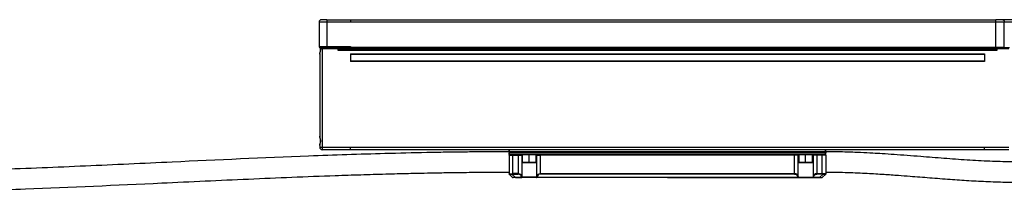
# Model space of a CAD drawing. Header units: millimetres. Extents: x -675 to 2621, y 428 to 911.
# Tile 24 of 30: x 1430 to 1819, y 654 to 723. Entities that reach past the tile are written whole.
import ezdxf

# ---------------------------------------------------------------- set-up
doc = ezdxf.new("R2010")
doc.units = ezdxf.units.MM

# ---------------------------------------------------------------- blocks, each defined once
blk = doc.blocks.new('Drawing View6')
at = {"color": 7, "linetype": 'Continuous', "lineweight": 25}
for p, q in [((-1012.41, 59.35), (-1012.41, 49.85)), ((-1009.41, 59.35), (-1012.41, 59.35)), ((-1009.41, 60.35), (-1011.41, 60.35)), ((-1009.41, 60.35), (-1009.41, 59.35)), ((-1009.41, 60.35), (-1000, 60.35)), ((-1009.41, 59.35), (-1009.41, 49.85)), ((-1000, 59.35), (-1009.41, 59.35)), ((-1000, 60.35), (-745.54, 60.35)), ((-745.54, 59.35), (-1000, 59.35)), ((-745.54, 59.35), (-745.54, 60.35)), ((-742.72, 60.35), (-745.54, 60.35)), ((-745.54, 49.55), (-745.54, 59.35)), ((-742.16, 59.35), (-745.54, 59.35)), ((-730.5, 60.35), (-742.72, 60.35)), ((-742.16, 49.55), (-742.16, 59.35)), ((-735.41, 59.35), (-742.16, 59.35)), ((-1012.41, 49.85), (-1009.41, 49.85)), ((-1012.17, 49.43), (-1012.03, 49.22)), ((-1012.14, 46.83), (-1012.14, 14.46)), ((-1012.1, 49.39), (-1011.89, 49.35)), ((-1011.89, 49.35), (-1009.41, 49.35)), ((-1011.81, 48.88), (-1011.64, 48.85)), ((-1011.14, 48.85), (-1011.64, 48.85)), ((-1011.14, 49.35), (-1011.14, 48.85)), ((-1011.14, 48.85), (-1011.14, 10.15)), ((-1005, 48.85), (-1011.14, 48.85)), ((-1009.41, 49.85), (-1000, 49.85)), ((-1009.41, 49.85), (-1009.41, 49.35)), ((-1005, 49.35), (-1009.41, 49.35)), ((-1000, 49.35), (-1005, 49.35)), ((-1005, 49.35), (-1005, 48.95)), ((-1005, 48.95), (-745, 48.95)), ((-1005, 48.95), (-1005, 48.75)), ((-745, 48.75), (-1005, 48.75)), ((-1005, 48.75), (-1005, 48.35)), ((-1005, 48.35), (-745, 48.35)), ((-1000, 49.85), (-1000, 49.55)), ((-1000, 49.55), (-750, 49.55)), ((-1000, 49.55), (-1000, 49.35)), ((-750, 49.35), (-1000, 49.35)), ((-1000, 46.85), (-750, 46.85)), ((-1000, 46.85), (-1000, 43.95)), ((-750, 46.65), (-1000, 46.65)), ((-750, 49.55), (-745.54, 49.55)), ((-745.54, 49.35), (-750, 49.35)), ((-750, 46.85), (-750, 43.95)), ((-745.54, 49.35), (-745.54, 49.55)), ((-745.54, 49.55), (-742.16, 49.55)), ((-745.54, 49.35), (-742.27, 49.35)), ((-745, 48.95), (-745, 49.35)), ((-745, 48.95), (-745, 48.75)), ((-740.36, 48.85), (-745, 48.85)), ((-745, 48.35), (-745, 48.75)), ((-742.27, 49.35), (-740.09, 49.35)), ((-1000, 44.15), (-750, 44.15)), ((-750, 43.95), (-1000, 43.95)), ((-1012.1, 14.2), (-1012.12, 14.46)), ((-1012.12, 14.46), (-1012.1, 14.2)), ((-1012.14, 10.83), (-1012.14, 10.15)), ((-1012.14, 10.15), (-1011.14, 10.15)), ((-1012.12, 10.83), (-1012.1, 11.09)), ((-1011.14, 10.15), (-1000, 10.15)), ((-1011.14, 10.15), (-1011.14, 9.15)), ((-1000, 9.15), (-1011.14, 9.15)), ((-1000, 10.15), (-750, 10.15)), ((-750, 9.15), (-1000, 9.15)), ((-937.5, 8.35), (-937.5, 8.95)), ((-937.5, 8.35), (-937.3, 8.35)), ((-937.5, 8.35), (-937.5, 7.95)), ((-937.5, 7.35), (-937.5, 7.95)), ((-937.3, 7.95), (-937.5, 7.95)), ((-937.3, 8.35), (-937.3, 9.15)), ((-812.7, 8.35), (-937.3, 8.35)), ((-937.3, 7.95), (-937.3, 8.35)), ((-937.3, 7.15), (-937.3, 7.95)), ((-937.3, 7.95), (-812.7, 7.95)), ((-812.7, 8.35), (-812.7, 9.15)), ((-812.7, 7.95), (-812.7, 8.35)), ((-812.5, 8.35), (-812.7, 8.35)), ((-812.7, 7.95), (-812.5, 7.95)), ((-812.7, 7.15), (-812.7, 7.95)), ((-812.5, 8.35), (-812.5, 8.95)), ((-812.5, 8.35), (-812.5, 7.95)), ((-812.5, 7.35), (-812.5, 7.95)), ((-750, 10.15), (-740.36, 10.15)), ((-740.36, 9.15), (-750, 9.15)), ((-937.5, 7.31), (-937.44, 6.96)), ((-937.5, 6.95), (-937.5, 7.1)), ((-937.5, 6.95), (-936, 6.95)), ((-937.5, 6.95), (-937.5, -0.27)), ((-937.4, 7.05), (-937.3, 7.15)), ((-930.75, 7.15), (-937.3, 7.15)), ((-936, 6.95), (-933.93, 6.95)), ((-936, -0.27), (-936, 6.95)), ((-933.93, 7.15), (-933.93, 6.95)), ((-933.93, 6.95), (-932.48, 6.95)), ((-933.93, 6.95), (-933.93, -0.27)), ((-932.48, 6.95), (-932.48, -1.22)), ((-932.48, 6.95), (-932.25, 6.95)), ((-932.25, 7.15), (-932.25, 4.25)), ((-932.25, 4.25), (-932.15, 4.15)), ((-932.25, 4.25), (-929.5, 4.25)), ((-932.15, 4.15), (-929.5, 4.15)), ((-929.5, 7.15), (-930.75, 7.15)), ((-929.5, 4.25), (-929.5, 7.15)), ((-928.25, 7.15), (-929.5, 7.15)), ((-929.5, 4.25), (-929.5, 4.15)), ((-929.5, 4.25), (-926.75, 4.25)), ((-929.5, 4.15), (-926.85, 4.15)), ((-821.75, 7.15), (-928.25, 7.15)), ((-926.85, 4.15), (-926.75, 4.25)), ((-926.75, 4.25), (-926.75, 7.15)), ((-926.75, 6.95), (-926.52, 6.95)), ((-926.52, 6.95), (-925.07, 6.95)), ((-926.52, -1.22), (-926.52, 6.95)), ((-824.93, 6.95), (-925.07, 6.95)), ((-925.07, -0.27), (-925.07, 6.95)), ((-823.48, 6.95), (-824.93, 6.95)), ((-824.93, -0.27), (-824.93, 6.95)), ((-823.48, -1.22), (-823.48, 6.95)), ((-823.25, 6.95), (-823.48, 6.95)), ((-823.25, 7.15), (-823.25, 4.25)), ((-823.25, 4.25), (-823.15, 4.15)), ((-823.25, 4.25), (-820.5, 4.25)), ((-823.15, 4.15), (-820.5, 4.15)), ((-820.5, 7.15), (-821.75, 7.15)), ((-820.5, 4.25), (-820.5, 7.15)), ((-819.25, 7.15), (-820.5, 7.15)), ((-820.5, 4.25), (-817.75, 4.25)), ((-820.5, 4.25), (-820.5, 4.15)), ((-820.5, 4.15), (-817.85, 4.15)), ((-812.7, 7.15), (-819.25, 7.15)), ((-817.85, 4.15), (-817.75, 4.25)), ((-817.75, 4.25), (-817.75, 7.15)), ((-817.52, 6.95), (-817.75, 6.95)), ((-816.07, 6.95), (-817.52, 6.95)), ((-817.52, 6.95), (-817.52, -1.22)), ((-816.07, 7.15), (-816.07, 6.95)), ((-814, 6.95), (-816.07, 6.95)), ((-816.07, 6.95), (-816.07, -0.27)), ((-812.5, 6.95), (-814, 6.95)), ((-814, -0.27), (-814, 6.95)), ((-812.61, 7.05), (-812.7, 7.15)), ((-812.56, 6.96), (-812.5, 7.31)), ((-812.5, 6.95), (-812.5, 7.1)), ((-812.5, 6.95), (-812.5, -0.27)), ((-937.5, -0.27), (-937.49, -0.28)), ((-937.49, -0.28), (-937.45, -0.31)), ((-937.48, -0.32), (-937.47, -0.38)), ((-937.46, -0.39), (-937.42, -0.43)), ((-936.06, -1.79), (-937.4, -0.46)), ((-936.34, -0.46), (-935, -1.79)), ((-936.04, -1.79), (-935.98, -1.84)), ((-933.93, -0.27), (-936, -0.27)), ((-936, -0.41), (-933.93, -0.41)), ((-932.52, -1.79), (-935, -1.79)), ((-935, -1.85), (-935, -1.79)), ((-935, -1.85), (-932.52, -1.85)), ((-933.93, -0.27), (-933.93, -0.41)), ((-926.48, -1.85), (-932.52, -1.85)), ((-926.66, -1.65), (-932.34, -1.65)), ((-875, -1.79), (-926.48, -1.79)), ((-926.48, -1.85), (-926.48, -1.79)), ((-823.52, -1.85), (-926.48, -1.85)), ((-925.07, -0.41), (-925.07, -0.27)), ((-925.07, -0.27), (-824.93, -0.27)), ((-824.93, -0.41), (-925.07, -0.41)), ((-875, -1.79), (-823.52, -1.79)), ((-824.93, -0.41), (-824.93, -0.27)), ((-823.52, -1.85), (-823.52, -1.79)), ((-823.52, -1.85), (-817.48, -1.85)), ((-823.34, -1.65), (-817.66, -1.65)), ((-817.48, -1.79), (-815, -1.79)), ((-815, -1.85), (-817.48, -1.85)), ((-816.07, -0.27), (-816.07, -0.41)), ((-816.07, -0.27), (-814, -0.27)), ((-814, -0.41), (-816.07, -0.41)), ((-813.66, -0.46), (-815, -1.79)), ((-815, -1.85), (-815, -1.79)), ((-814.02, -1.84), (-813.96, -1.79)), ((-813.94, -1.79), (-812.6, -0.46)), ((-812.58, -0.43), (-812.54, -0.39)), ((-812.58, -0.43), (-812.58, -0.43)), ((-812.54, -0.37), (-812.56, -0.41)), ((-812.51, -0.28), (-812.55, -0.31)), ((-812.53, -0.38), (-812.52, -0.32)), ((-812.5, -0.27), (-812.51, -0.28))]:
    blk.add_line(p, q, dxfattribs=at)
at = {"color": 7, "linetype": 'Continuous', "lineweight": 25, "flags": 128}
for points in [[(-742.72, 60.35), (-742.61, 60.33), (-742.51, 60.27), (-742.41, 60.18), (-742.32, 60.05), (-742.25, 59.9), (-742.2, 59.73), (-742.17, 59.54), (-742.16, 59.35)], [(-1011.89, 49.35), (-1011.84, 49.34), (-1011.79, 49.31), (-1011.75, 49.26), (-1011.71, 49.2), (-1011.68, 49.13), (-1011.66, 49.04), (-1011.64, 48.94), (-1011.64, 48.85)], [(-742.16, 49.55), (-742.16, 49.51), (-742.17, 49.47), (-742.18, 49.44), (-742.19, 49.41), (-742.21, 49.38), (-742.23, 49.36), (-742.25, 49.35), (-742.27, 49.35)], [(-936, 6.95), (-936, 6.99), (-936, 7.02), (-936, 7.06), (-936, 7.09), (-936, 7.11), (-936, 7.13), (-936, 7.14), (-936, 7.15)], [(-925.07, 6.95), (-925.07, 6.99), (-925.07, 7.02), (-925.07, 7.06), (-925.07, 7.09), (-925.07, 7.11), (-925.07, 7.13), (-925.07, 7.14), (-925.07, 7.15)], [(-824.93, 6.95), (-824.93, 6.99), (-824.93, 7.02), (-824.93, 7.06), (-824.93, 7.09), (-824.93, 7.11), (-824.93, 7.13), (-824.93, 7.14), (-824.93, 7.15)], [(-814, 6.95), (-814, 6.99), (-814, 7.02), (-814, 7.06), (-814, 7.09), (-814, 7.11), (-814, 7.13), (-814, 7.14), (-814, 7.15)], [(-936, -0.41), (-936, -0.4), (-936, -0.38), (-936, -0.36), (-936, -0.35), (-936, -0.33), (-936, -0.31), (-936, -0.29), (-936, -0.27)], [(-932.52, -1.79), (-932.52, -1.81), (-932.52, -1.82), (-932.52, -1.83), (-932.52, -1.84), (-932.52, -1.84), (-932.52, -1.85), (-932.52, -1.85), (-932.52, -1.85)], [(-817.48, -1.79), (-817.48, -1.81), (-817.48, -1.82), (-817.48, -1.83), (-817.48, -1.84), (-817.48, -1.84), (-817.48, -1.85), (-817.48, -1.85), (-817.48, -1.85)], [(-814, -0.41), (-814, -0.4), (-814, -0.38), (-814, -0.36), (-814, -0.35), (-814, -0.33), (-814, -0.31), (-814, -0.29), (-814, -0.27)]]:
    blk.add_lwpolyline(points, dxfattribs=at)
at = {"color": 7, "linetype": 'Continuous', "lineweight": 25}
for centre, radius, start, end in [((-1011.41, 59.35), 1, 90, 180), ((-1011.91, 49.85), 0.5, 180, 251.2322), ((-1011.14, 10.15), 1, 180, 270), ((-937.3, 8.95), 0.2, 90, 180), ((-812.7, 8.95), 0.2, 0, 90), ((-937.3, 7.35), 0.2, 180, 270), ((-932.29, 6.95), 0.196, 91.1195, 181.0776), ((-926.71, 6.95), 0.196, 358.9225, 88.8804), ((-823.29, 6.95), 0.196, 91.1196, 181.0775), ((-817.71, 6.95), 0.196, 358.9224, 88.8805), ((-812.7, 7.35), 0.2, 270, 360), ((-937.3, -0.27), 0.2, 180, 225), ((-935.92, -1.65), 0.2, 225.0001, 270), ((-932.56, -1.55), 0.253, 280.4827, 334.9198), ((-932.53, -1.66), 0.192, 272.6609, 2.4338), ((-926.47, -1.66), 0.192, 177.5659, 267.3391), ((-823.53, -1.66), 0.192, 272.6609, 2.4341), ((-817.44, -1.55), 0.253, 205.0802, 259.5173), ((-817.47, -1.66), 0.192, 177.5662, 267.3391), ((-814.08, -1.65), 0.2, 270, 314.9999), ((-812.7, -0.27), 0.2, 315, 0)]:
    blk.add_arc(centre, radius, start, end, dxfattribs=at)
for points in [[(-1000, 60.35), (-1000, 60.33), (-1000, 60.3), (-1000, 60.07), (-1000, 59.74), (-1000, 59.48), (-1000, 59.35)], [(-750, 49.35), (-750, 49.35), (-750, 49.36), (-750, 49.4), (-750, 49.47), (-750, 49.52), (-750, 49.55)], [(-1000, 9.15), (-1000, 9.16), (-1000, 9.19), (-1000, 9.42), (-1000, 9.75), (-1000, 10.02), (-1000, 10.15)], [(-750, 9.15), (-750, 9.16), (-750, 9.19), (-750, 9.42), (-750, 9.75), (-750, 10.02), (-750, 10.15)]]:
    blk.add_open_spline(points, degree=3, dxfattribs=at)
for points, knots in [([(-1012.08, 49.32), (-1012.1, 49.34), (-1012.12, 49.38), (-1012.15, 49.41), (-1012.15, 49.42)], [0, 0, 0, 0, 0.740536, 1, 1, 1, 1]), ([(-1012.12, 46.83), (-1012.12, 46.96), (-1012.1, 47.3), (-1011.87, 47.92), (-1011.82, 48.42), (-1011.8, 48.65)], [0, 0, 0, 0, 0.25122, 0.667339, 1, 1, 1, 1]), ([(-1011.87, 48.66), (-1011.88, 48.45), (-1011.91, 48.02), (-1012.06, 47.49), (-1012.09, 47.2), (-1012.1, 47.09)], [0, 0, 0, 0, 0.3826858, 0.7859509, 1, 1, 1, 1]), ([(-1012.09, 49.33), (-1012.04, 49.25), (-1011.97, 49.13), (-1011.9, 48.97), (-1011.88, 48.89), (-1011.88, 48.86)], [0, 0, 0, 0, 0.542584, 0.792867, 1, 1, 1, 1]), ([(-1011.81, 48.88), (-1011.85, 48.96), (-1011.92, 49.09), (-1012.02, 49.23), (-1012.07, 49.3), (-1012.08, 49.32)], [0, 0, 0, 0, 0.492648, 0.835882, 1, 1, 1, 1]), ([(-1011.88, 48.86), (-1011.88, 48.86), (-1011.88, 48.87), (-1011.85, 48.87), (-1011.83, 48.88), (-1011.81, 48.88)], [0, 0, 0, 0, 0.230087, 0.614917, 1, 1, 1, 1]), ([(-1011.87, 48.86), (-1011.87, 48.86), (-1011.88, 48.86), (-1011.88, 48.86), (-1011.88, 48.86)], [0, 0, 0, 0, 0.371627, 1, 1, 1, 1]), ([(-1011.87, 48.86), (-1011.87, 48.82), (-1011.87, 48.75), (-1011.87, 48.68), (-1011.87, 48.65)], [0, 0, 0, 0, 0.500877, 1, 1, 1, 1]), ([(-1011.86, 48.65), (-1011.87, 48.65), (-1011.87, 48.65), (-1011.87, 48.65), (-1011.87, 48.65)], [0, 0, 0, 0, 0.431329, 1, 1, 1, 1]), ([(-1011.87, 48.65), (-1011.87, 48.65), (-1011.87, 48.65), (-1011.84, 48.65), (-1011.82, 48.65), (-1011.8, 48.65)], [0, 0, 0, 0, 0.24357, 0.621725, 1, 1, 1, 1]), ([(-1011.8, 48.65), (-1011.8, 48.69), (-1011.8, 48.77), (-1011.81, 48.84), (-1011.81, 48.88)], [0, 0, 0, 0, 0.560035, 1, 1, 1, 1]), ([(-1012.1, 14.2), (-1012.09, 14.1), (-1012.06, 13.8), (-1011.91, 13.28), (-1011.88, 12.84), (-1011.87, 12.63)], [0, 0, 0, 0, 0.2138813, 0.6174143, 1, 1, 1, 1]), ([(-1011.8, 12.65), (-1011.82, 12.87), (-1011.87, 13.38), (-1012.08, 13.89), (-1012.09, 14.15), (-1012.1, 14.2)], [0, 0, 0, 0, 0.398367, 0.896585, 1, 1, 1, 1]), ([(-1011.87, 12.66), (-1011.88, 12.45), (-1011.91, 12.02), (-1012.06, 11.49), (-1012.09, 11.2), (-1012.1, 11.09)], [0, 0, 0, 0, 0.382687, 0.785953, 1, 1, 1, 1]), ([(-1012.1, 11.09), (-1012.1, 11.14), (-1012.08, 11.4), (-1011.87, 11.92), (-1011.82, 12.42), (-1011.8, 12.65)], [0, 0, 0, 0, 0.10234, 0.601202, 1, 1, 1, 1]), ([(-1011.87, 12.65), (-1011.87, 12.65), (-1011.87, 12.65), (-1011.84, 12.65), (-1011.82, 12.65), (-1011.8, 12.65)], [0, 0, 0, 0, 0.243507, 0.621678, 1, 1, 1, 1]), ([(-937.5, 8.34), (-940.01, 8.34), (-944.73, 8.33), (-951.39, 8.28), (-957.19, 8.22), (-962.11, 8.15), (-966.25, 8.08), (-974.25, 7.93), (-990.95, 7.53), (-1024.43, 6.39), (-1063.81, 4.58), (-1104.55, 2.68), (-1130.72, 1.61), (-1148.77, 1), (-1158.4, 0.72), (-1165.93, 0.53), (-1171.8, 0.39), (-1176.69, 0.29), (-1182.72, 0.19), (-1189.9, 0.09), (-1197.88, 0.02), (-1203.48, 0.01), (-1206.3, 0)], [0, 0, 0, 0, 0.027968, 0.052725, 0.074268, 0.092596, 0.107707, 0.120427, 0.181861, 0.293957, 0.494131, 0.621516, 0.748899, 0.786265, 0.822956, 0.856387, 0.870325, 0.888482, 0.910906, 0.93759, 0.96853, 1, 1, 1, 1]), ([(-660.5, 8.34), (-663.09, 8.32), (-667.97, 8.28), (-674.86, 8.04), (-680.91, 7.73), (-686.17, 7.4), (-690.7, 7.07), (-695.17, 6.73), (-699.85, 6.36), (-705.01, 5.94), (-710.91, 5.48), (-717.59, 5), (-725.04, 4.58), (-732.45, 4.34), (-740.08, 4.33), (-748.16, 4.58), (-756.89, 5.06), (-765.98, 5.72), (-773.86, 6.35), (-780.41, 6.86), (-785.49, 7.23), (-789.99, 7.54), (-794.39, 7.8), (-799.27, 8.05), (-805.45, 8.28), (-810, 8.32), (-812.5, 8.34)], [0, 0, 0, 0, 0.051073, 0.096173, 0.135801, 0.17034, 0.200084, 0.225257, 0.258699, 0.29252, 0.327307, 0.375375, 0.424408, 0.474437, 0.52145, 0.574692, 0.633624, 0.69386, 0.754099, 0.789439, 0.823385, 0.854467, 0.878162, 0.910256, 0.950834, 1, 1, 1, 1]), ([(-1206.3, -8), (-1204.13, -8), (-1199.73, -7.99), (-1193.4, -7.94), (-1187.61, -7.88), (-1182.68, -7.81), (-1178.54, -7.74), (-1170.54, -7.59), (-1153.84, -7.19), (-1120.36, -6.05), (-1080.98, -4.24), (-1040.24, -2.35), (-1014.07, -1.27), (-996.02, -0.67), (-986.39, -0.38), (-978.85, -0.19), (-972.98, -0.06), (-968.1, 0.04), (-962.07, 0.15), (-954.9, 0.24), (-946.58, 0.32), (-940.65, 0.33), (-937.5, 0.34)], [0, 0, 0, 0, 0.024255, 0.049017, 0.070568, 0.088905, 0.104028, 0.116751, 0.178182, 0.290279, 0.490457, 0.617843, 0.745228, 0.782594, 0.819292, 0.852732, 0.866655, 0.884798, 0.90721, 0.933885, 0.964818, 1, 1, 1, 1]), ([(-812.5, 0.34), (-809.61, 0.31), (-804.18, 0.26), (-796.53, -0.09), (-789.9, -0.48), (-784.28, -0.88), (-778.28, -1.33), (-771.48, -1.87), (-763.73, -2.47), (-756.05, -3), (-748.47, -3.41), (-740.96, -3.66), (-733.27, -3.68), (-725.18, -3.44), (-716.46, -2.96), (-707.4, -2.28), (-699.96, -1.68), (-694.25, -1.22), (-690.34, -0.92), (-686.61, -0.66), (-683.27, -0.44), (-679.97, -0.24), (-676.34, -0.05), (-671.86, 0.14), (-666.49, 0.3), (-662.6, 0.33), (-660.5, 0.34)], [0, 0, 0, 0, 0.056877, 0.107152, 0.150798, 0.187795, 0.218134, 0.269265, 0.322281, 0.371216, 0.421075, 0.471716, 0.519367, 0.572551, 0.631146, 0.691403, 0.751662, 0.778169, 0.804358, 0.828835, 0.851835, 0.870281, 0.89408, 0.923429, 0.958607, 1, 1, 1, 1]), ([(-937.45, -0.31), (-937.41, -0.34), (-937.32, -0.39), (-937.07, -0.41), (-936.76, -0.39), (-936.51, -0.34), (-936.39, -0.31)], [0, 0, 0, 0, 0.254499, 0.499903, 0.745464, 1, 1, 1, 1]), ([(-937.4, -0.46), (-937.41, -0.45), (-937.42, -0.43), (-937.44, -0.39), (-937.45, -0.35), (-937.45, -0.33), (-937.45, -0.31)], [0, 0, 0, 0, 0.247361, 0.499998, 0.752636, 1, 1, 1, 1]), ([(-937.4, -0.46), (-937.41, -0.44), (-937.43, -0.42), (-937.43, -0.42), (-937.43, -0.42)], [0, 0, 0, 0, 0.8550927, 1, 1, 1, 1]), ([(-937.4, -0.46), (-937.36, -0.49), (-937.32, -0.53), (-937.23, -0.54), (-937.22, -0.54)], [0, 0, 0, 0, 0.9398922, 1, 1, 1, 1]), ([(-937.22, -0.54), (-937.15, -0.55), (-937.01, -0.58), (-936.7, -0.55), (-936.46, -0.49), (-936.34, -0.46)], [0, 0, 0, 0, 0.31365, 0.651454, 1, 1, 1, 1]), ([(-936.39, -0.31), (-936.32, -0.3), (-936.19, -0.27), (-936.06, -0.27), (-936, -0.27)], [0, 0, 0, 0, 0.565413, 1, 1, 1, 1]), ([(-936.34, -0.46), (-936.34, -0.45), (-936.35, -0.43), (-936.37, -0.39), (-936.38, -0.35), (-936.38, -0.33), (-936.39, -0.31)], [0, 0, 0, 0, 0.250052, 0.503611, 0.755307, 1, 1, 1, 1]), ([(-936, -0.41), (-936.06, -0.41), (-936.18, -0.42), (-936.29, -0.44), (-936.34, -0.46)], [0, 0, 0, 0, 0.5593256, 1, 1, 1, 1]), ([(-935, -1.79), (-935.15, -1.8), (-935.36, -1.81), (-935.61, -1.82), (-935.81, -1.82), (-936.01, -1.81), (-936.04, -1.8), (-936.06, -1.79)], [0, 0, 0, 0, 0.273493, 0.385903, 0.509723, 0.727749, 1, 1, 1, 1]), ([(-935, -1.85), (-935.14, -1.85), (-935.41, -1.85), (-935.74, -1.85), (-935.83, -1.85), (-935.86, -1.85)], [0, 0, 0, 0, 0.368908, 0.732466, 1, 1, 1, 1]), ([(-933.93, -0.27), (-933.78, -0.28), (-933.48, -0.3), (-933.05, -0.49), (-932.67, -0.8), (-932.55, -1.07), (-932.48, -1.22)], [0, 0, 0, 0, 0.193102, 0.412953, 0.679152, 1, 1, 1, 1]), ([(-932.68, -1.36), (-932.72, -1.23), (-932.82, -0.98), (-933.11, -0.67), (-933.5, -0.45), (-933.78, -0.43), (-933.93, -0.41)], [0, 0, 0, 0, 0.283188, 0.564343, 0.78317, 1, 1, 1, 1]), ([(-932.68, -1.36), (-932.65, -1.35), (-932.61, -1.34), (-932.55, -1.31), (-932.5, -1.27), (-932.49, -1.23), (-932.48, -1.22)], [0, 0, 0, 0, 0.24244, 0.500002, 0.757562, 1, 1, 1, 1]), ([(-932.68, -1.36), (-932.65, -1.44), (-932.61, -1.59), (-932.55, -1.73), (-932.52, -1.79)], [0, 0, 0, 0, 0.562071, 1, 1, 1, 1]), ([(-932.48, -1.22), (-932.46, -1.3), (-932.42, -1.45), (-932.36, -1.59), (-932.34, -1.65)], [0, 0, 0, 0, 0.560247, 1, 1, 1, 1]), ([(-926.66, -1.65), (-926.63, -1.57), (-926.58, -1.43), (-926.53, -1.28), (-926.52, -1.22)], [0, 0, 0, 0, 0.559769, 1, 1, 1, 1]), ([(-926.48, -1.79), (-926.51, -1.79), (-926.55, -1.77), (-926.6, -1.74), (-926.64, -1.7), (-926.66, -1.67), (-926.66, -1.65)], [0, 0, 0, 0, 0.302178, 0.504061, 0.798042, 1, 1, 1, 1]), ([(-926.52, -1.22), (-926.47, -1.1), (-926.38, -0.89), (-926.12, -0.62), (-925.82, -0.43), (-925.46, -0.29), (-925.2, -0.28), (-925.07, -0.27)], [0, 0, 0, 0, 0.244514, 0.459051, 0.643253, 0.831126, 1, 1, 1, 1]), ([(-926.52, -1.22), (-926.51, -1.23), (-926.5, -1.27), (-926.45, -1.31), (-926.39, -1.34), (-926.35, -1.35), (-926.32, -1.36)], [0, 0, 0, 0, 0.242438, 0.499998, 0.757558, 1, 1, 1, 1]), ([(-926.48, -1.79), (-926.45, -1.71), (-926.39, -1.57), (-926.34, -1.42), (-926.32, -1.36)], [0, 0, 0, 0, 0.558083, 1, 1, 1, 1]), ([(-925.07, -0.41), (-925.25, -0.44), (-925.62, -0.48), (-926.1, -0.84), (-926.24, -1.16), (-926.32, -1.36)], [0, 0, 0, 0, 0.275722, 0.555939, 1, 1, 1, 1]), ([(-823.48, -1.22), (-823.53, -1.1), (-823.62, -0.89), (-823.88, -0.62), (-824.18, -0.43), (-824.54, -0.29), (-824.8, -0.28), (-824.93, -0.27)], [0, 0, 0, 0, 0.244514, 0.459051, 0.643253, 0.831126, 1, 1, 1, 1]), ([(-824.93, -0.41), (-824.75, -0.44), (-824.38, -0.48), (-823.9, -0.84), (-823.76, -1.16), (-823.68, -1.36)], [0, 0, 0, 0, 0.275722, 0.555939, 1, 1, 1, 1]), ([(-823.48, -1.22), (-823.49, -1.23), (-823.5, -1.27), (-823.55, -1.31), (-823.61, -1.34), (-823.65, -1.35), (-823.68, -1.36)], [0, 0, 0, 0, 0.242438, 0.499997, 0.757558, 1, 1, 1, 1]), ([(-823.52, -1.79), (-823.55, -1.71), (-823.61, -1.57), (-823.66, -1.42), (-823.68, -1.36)], [0, 0, 0, 0, 0.558083, 1, 1, 1, 1]), ([(-823.52, -1.79), (-823.49, -1.79), (-823.45, -1.77), (-823.4, -1.74), (-823.36, -1.7), (-823.34, -1.67), (-823.34, -1.65)], [0, 0, 0, 0, 0.302178, 0.504061, 0.798042, 1, 1, 1, 1]), ([(-823.34, -1.65), (-823.37, -1.57), (-823.42, -1.43), (-823.47, -1.28), (-823.48, -1.22)], [0, 0, 0, 0, 0.559769, 1, 1, 1, 1]), ([(-817.52, -1.22), (-817.54, -1.3), (-817.58, -1.45), (-817.64, -1.59), (-817.66, -1.65)], [0, 0, 0, 0, 0.560247, 1, 1, 1, 1]), ([(-816.07, -0.27), (-816.22, -0.28), (-816.52, -0.3), (-816.95, -0.49), (-817.33, -0.8), (-817.45, -1.07), (-817.52, -1.22)], [0, 0, 0, 0, 0.193102, 0.412953, 0.679152, 1, 1, 1, 1]), ([(-817.32, -1.36), (-817.35, -1.35), (-817.39, -1.34), (-817.45, -1.31), (-817.5, -1.27), (-817.51, -1.23), (-817.52, -1.22)], [0, 0, 0, 0, 0.24244, 0.500001, 0.757562, 1, 1, 1, 1]), ([(-817.32, -1.36), (-817.35, -1.44), (-817.39, -1.59), (-817.45, -1.73), (-817.48, -1.79)], [0, 0, 0, 0, 0.562071, 1, 1, 1, 1]), ([(-817.32, -1.36), (-817.28, -1.23), (-817.18, -0.98), (-816.89, -0.67), (-816.5, -0.45), (-816.22, -0.43), (-816.07, -0.41)], [0, 0, 0, 0, 0.283188, 0.564343, 0.78317, 1, 1, 1, 1]), ([(-815, -1.79), (-814.85, -1.8), (-814.64, -1.81), (-814.39, -1.82), (-814.19, -1.82), (-813.99, -1.81), (-813.96, -1.8), (-813.94, -1.79)], [0, 0, 0, 0, 0.273493, 0.385903, 0.509723, 0.727749, 1, 1, 1, 1]), ([(-815, -1.85), (-814.86, -1.85), (-814.59, -1.85), (-814.26, -1.85), (-814.17, -1.85), (-814.14, -1.85)], [0, 0, 0, 0, 0.368908, 0.732466, 1, 1, 1, 1]), ([(-813.61, -0.31), (-813.68, -0.3), (-813.81, -0.27), (-813.94, -0.27), (-814, -0.27)], [0, 0, 0, 0, 0.565413, 1, 1, 1, 1]), ([(-814, -0.41), (-813.94, -0.41), (-813.82, -0.42), (-813.71, -0.44), (-813.66, -0.46)], [0, 0, 0, 0, 0.559326, 1, 1, 1, 1]), ([(-813.66, -0.46), (-813.66, -0.45), (-813.65, -0.43), (-813.64, -0.39), (-813.62, -0.35), (-813.62, -0.33), (-813.61, -0.31)], [0, 0, 0, 0, 0.247361, 0.499998, 0.752636, 1, 1, 1, 1]), ([(-812.78, -0.54), (-812.85, -0.55), (-812.99, -0.58), (-813.3, -0.55), (-813.54, -0.49), (-813.66, -0.46)], [0, 0, 0, 0, 0.31365, 0.651454, 1, 1, 1, 1]), ([(-812.55, -0.31), (-812.59, -0.34), (-812.68, -0.39), (-812.93, -0.41), (-813.24, -0.39), (-813.49, -0.34), (-813.61, -0.31)], [0, 0, 0, 0, 0.254499, 0.499903, 0.745464, 1, 1, 1, 1]), ([(-812.6, -0.46), (-812.64, -0.49), (-812.68, -0.53), (-812.77, -0.54), (-812.78, -0.54)], [0, 0, 0, 0, 0.939892, 1, 1, 1, 1]), ([(-812.6, -0.46), (-812.59, -0.45), (-812.58, -0.43), (-812.56, -0.39), (-812.55, -0.35), (-812.55, -0.33), (-812.55, -0.31)], [0, 0, 0, 0, 0.250052, 0.503611, 0.755307, 1, 1, 1, 1]), ([(-812.6, -0.46), (-812.59, -0.44), (-812.57, -0.42), (-812.57, -0.42), (-812.57, -0.42)], [0, 0, 0, 0, 0.855093, 1, 1, 1, 1])]:
    blk.add_open_spline(points, degree=3, knots=knots, dxfattribs=at)

msp = doc.modelspace()

# ---------------------------------------------------------------- block references
at = {"color": 7, "linetype": 'Continuous', "lineweight": 25}
msp.add_blockref('Drawing View6', (2560.73, 662.25), dxfattribs=at)

doc.saveas('drawing.dxf')
